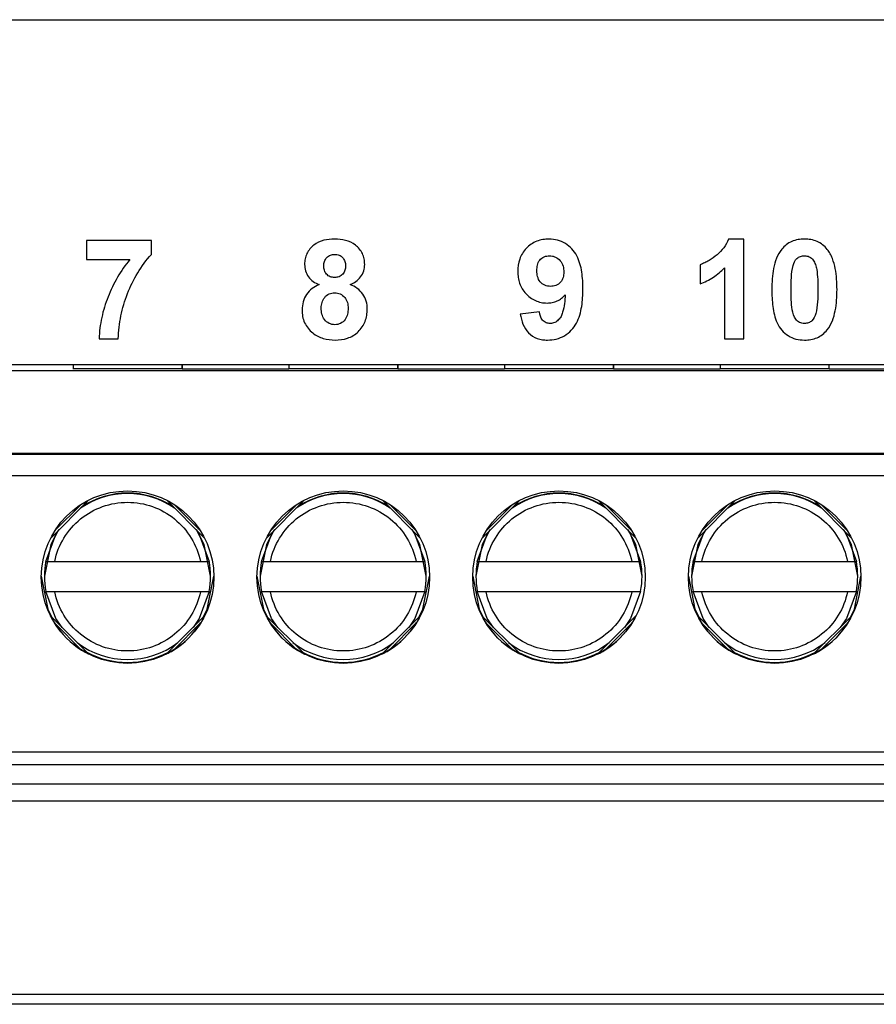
# Model space of a CAD drawing. Header units: millimetres. Extents: x -1111 to 1147, y -743 to 1146.
# Tile 123 of 203: x 206 to 226, y 78 to 101. Entities that reach past the tile are written whole.
import ezdxf

# ---------------------------------------------------------------- set-up
doc = ezdxf.new("R2010")
doc.units = ezdxf.units.MM

msp = doc.modelspace()

# ---------------------------------------------------------------- linework, layer by layer
at = {"color": 7, "linetype": 'Continuous', "lineweight": 25}
for p, q in [((177.19, 100.808), (265.725, 100.808)), ((208.878, 95.69), (207.367, 95.69)), ((207.367, 95.69), (207.367, 95.246)), ((208.878, 95.364), (208.878, 95.69)), ((222.604, 95.72), (222.248, 95.72)), ((222.604, 93.408), (222.604, 95.72)), ((207.367, 95.246), (208.375, 95.246)), ((221.596, 95.127), (221.596, 94.682)), ((222.16, 95.054), (222.16, 93.408)), ((217.871, 94.031), (217.426, 93.981)), ((207.663, 93.408), (208.108, 93.408)), ((222.16, 93.408), (222.604, 93.408)), ((208.167, 92.808), (203.17, 92.808)), ((207.058, 92.808), (207.058, 92.707)), ((209.586, 92.713), (207.058, 92.713)), ((213.17, 92.808), (208.167, 92.808)), ((209.586, 92.808), (209.586, 92.707)), ((209.586, 92.708), (209.586, 92.808)), ((209.586, 92.707), (209.586, 92.708)), ((212.058, 92.707), (209.586, 92.707)), ((212.058, 92.808), (212.058, 92.707)), ((214.586, 92.713), (212.058, 92.713)), ((218.17, 92.808), (213.17, 92.808)), ((214.586, 92.808), (214.586, 92.707)), ((214.586, 92.708), (214.586, 92.808)), ((214.586, 92.707), (214.586, 92.708)), ((217.058, 92.707), (214.586, 92.707)), ((217.058, 92.808), (217.058, 92.707)), ((219.586, 92.713), (217.058, 92.713)), ((223.17, 92.808), (218.17, 92.808)), ((219.586, 92.708), (219.586, 92.808)), ((219.586, 92.808), (219.586, 92.707)), ((219.586, 92.707), (219.586, 92.708)), ((222.058, 92.707), (219.586, 92.707)), ((222.058, 92.808), (222.058, 92.707)), ((224.586, 92.713), (222.058, 92.713)), ((228.17, 92.808), (223.17, 92.808)), ((224.586, 92.708), (224.586, 92.808)), ((224.586, 92.707), (224.586, 92.708)), ((227.058, 92.707), (224.586, 92.707)), ((175.822, 92.675), (240.822, 92.675)), ((175.822, 90.758), (240.822, 90.758)), ((175.822, 90.735), (240.822, 90.735)), ((240.822, 90.23), (175.822, 90.23)), ((206.54, 88.788), (207.415, 89.663)), ((209.23, 89.663), (210.104, 88.788)), ((211.54, 88.788), (212.415, 89.663)), ((214.23, 89.663), (215.104, 88.788)), ((216.54, 88.788), (217.415, 89.663)), ((219.23, 89.663), (220.104, 88.788)), ((221.54, 88.788), (222.415, 89.663)), ((224.23, 89.663), (225.104, 88.788)), ((206.429, 88.25), (206.429, 88.244)), ((206.633, 88.243), (210.011, 88.243)), ((210.215, 88.244), (210.215, 88.25)), ((211.429, 88.25), (211.429, 88.244)), ((211.633, 88.243), (215.011, 88.243)), ((215.215, 88.244), (215.215, 88.25)), ((216.429, 88.25), (216.429, 88.244)), ((216.633, 88.243), (220.011, 88.243)), ((220.215, 88.244), (220.215, 88.25)), ((221.429, 88.25), (221.429, 88.244)), ((221.633, 88.243), (225.011, 88.243)), ((225.215, 88.244), (225.215, 88.25)), ((206.397, 87.905), (206.397, 87.9)), ((210.247, 87.9), (210.247, 87.905)), ((211.397, 87.905), (211.397, 87.9)), ((215.247, 87.9), (215.247, 87.905)), ((216.397, 87.905), (216.397, 87.9)), ((220.247, 87.9), (220.247, 87.905)), ((221.397, 87.905), (221.397, 87.9)), ((225.247, 87.9), (225.247, 87.905)), ((206.429, 87.544), (206.429, 87.55)), ((206.429, 87.55), (210.215, 87.55)), ((210.011, 87.543), (206.633, 87.543)), ((210.215, 87.55), (210.215, 87.544)), ((211.429, 87.544), (211.429, 87.55)), ((211.429, 87.55), (215.215, 87.55)), ((215.011, 87.543), (211.633, 87.543)), ((215.215, 87.55), (215.215, 87.544)), ((216.429, 87.544), (216.429, 87.55)), ((216.429, 87.55), (220.215, 87.55)), ((220.011, 87.543), (216.633, 87.543)), ((220.215, 87.55), (220.215, 87.544)), ((221.429, 87.544), (221.429, 87.55)), ((221.429, 87.55), (225.215, 87.55)), ((225.011, 87.543), (221.633, 87.543)), ((225.215, 87.55), (225.215, 87.544)), ((207.42, 86.099), (206.537, 86.981)), ((206.629, 86.818), (207.257, 86.19)), ((210.107, 86.981), (209.224, 86.099)), ((209.387, 86.19), (210.015, 86.818)), ((212.42, 86.099), (211.537, 86.981)), ((211.629, 86.818), (212.257, 86.19)), ((215.107, 86.981), (214.224, 86.099)), ((214.387, 86.19), (215.015, 86.818)), ((217.42, 86.099), (216.537, 86.981)), ((216.629, 86.818), (217.257, 86.19)), ((220.107, 86.981), (219.224, 86.099)), ((219.387, 86.19), (220.015, 86.818)), ((222.42, 86.099), (221.537, 86.981)), ((221.629, 86.818), (222.257, 86.19)), ((225.107, 86.981), (224.224, 86.099)), ((224.387, 86.19), (225.015, 86.818)), ((175.822, 83.831), (240.822, 83.831)), ((175.822, 83.533), (240.822, 83.533)), ((175.872, 83.084), (240.772, 83.084)), ((240.772, 82.684), (175.872, 82.684)), ((267.58, 78.199), (184.195, 78.199)), ((268.454, 77.975), (182.357, 77.975))]:
    msp.add_line(p, q, dxfattribs=at)
at = {"color": 250, "linetype": 'Continuous', "lineweight": 25}
for p, q in [((207.252, 89.57), (206.632, 88.951)), ((210.012, 88.951), (209.392, 89.57)), ((212.252, 89.57), (211.632, 88.951)), ((215.012, 88.951), (214.392, 89.57)), ((217.252, 89.57), (216.632, 88.951)), ((220.012, 88.951), (219.392, 89.57)), ((222.252, 89.57), (221.632, 88.951)), ((225.012, 88.951), (224.392, 89.57))]:
    msp.add_line(p, q, dxfattribs=at)
at = {"color": 7, "linetype": 'Continuous', "lineweight": 25, "flags": 128}
for points in [[(206.713, 88.961), (206.544, 88.641), (206.397, 87.905), (206.397, 87.905)], [(210.247, 87.905), (210.1, 88.641), (209.931, 88.961)], [(211.713, 88.961), (211.544, 88.641), (211.397, 87.905), (211.397, 87.905)], [(215.247, 87.905), (215.1, 88.641), (214.931, 88.961)], [(216.713, 88.961), (216.544, 88.641), (216.397, 87.905), (216.397, 87.905)], [(220.247, 87.905), (220.1, 88.641), (219.931, 88.961)], [(221.713, 88.961), (221.544, 88.641), (221.397, 87.905), (221.397, 87.905)], [(225.247, 87.905), (225.1, 88.641), (224.931, 88.961)], [(206.322, 87.904), (206.474, 87.139), (206.56, 86.959)], [(210.085, 86.959), (210.17, 87.139), (210.322, 87.904)], [(211.322, 87.904), (211.474, 87.139), (211.56, 86.959)], [(215.085, 86.959), (215.17, 87.139), (215.322, 87.904)], [(216.322, 87.904), (216.474, 87.139), (216.56, 86.959)], [(221.322, 87.904), (221.474, 87.139), (221.56, 86.959)], [(225.085, 86.959), (225.17, 87.139), (225.322, 87.904)], [(206.804, 86.71), (206.661, 86.921), (206.429, 87.544)], [(210.215, 87.544), (209.983, 86.921), (209.843, 86.714)], [(211.804, 86.71), (211.661, 86.921), (211.429, 87.544)], [(215.215, 87.544), (214.983, 86.921), (214.843, 86.714)], [(216.804, 86.71), (216.661, 86.921), (216.429, 87.544)], [(220.215, 87.544), (219.983, 86.921), (219.843, 86.714)], [(221.804, 86.71), (221.661, 86.921), (221.429, 87.544)], [(225.215, 87.544), (224.983, 86.921), (224.843, 86.714)]]:
    msp.add_lwpolyline(points, dxfattribs=at)
at = {"color": 250, "linetype": 'Continuous', "lineweight": 25, "flags": 128}
for points in [[(206.429, 88.244), (206.661, 88.867), (206.734, 88.982)], [(209.91, 88.982), (209.983, 88.867), (210.215, 88.244)], [(211.429, 88.244), (211.661, 88.867), (211.734, 88.982)], [(214.91, 88.982), (214.983, 88.867), (215.215, 88.244)], [(216.429, 88.244), (216.661, 88.867), (216.734, 88.982)], [(219.91, 88.982), (219.983, 88.867), (220.215, 88.244)], [(221.429, 88.244), (221.661, 88.867), (221.734, 88.982)], [(224.91, 88.982), (224.983, 88.867), (225.215, 88.244)]]:
    msp.add_lwpolyline(points, dxfattribs=at)
at = {"color": 7, "linetype": 'Continuous', "lineweight": 25}
for centre in [(208.322, 87.881), (213.322, 87.881), (218.322, 87.881), (223.322, 87.881)]:
    msp.add_circle(centre, 2, dxfattribs=at)
at = {"color": 250, "linetype": 'Continuous', "lineweight": 25}
for centre in [(208.322, 87.894), (213.322, 87.894), (218.322, 87.894), (223.322, 87.894)]:
    msp.add_arc(centre, 1.925, 55.584, 124.416, dxfattribs=at)
at = {"color": 7, "linetype": 'Continuous', "lineweight": 25}
for centre, radius, start, end in [((208.322, 87.905), 1.925, 56.717, 123.2829), ((213.322, 87.905), 1.925, 56.717, 123.2829), ((218.322, 87.905), 1.925, 56.717, 123.2829), ((223.322, 87.905), 1.925, 56.717, 123.2829), ((208.322, 87.9), 1.925, 169.5239, 190.4761), ((208.322, 87.9), 1.925, 349.5239, 10.4761), ((213.322, 87.9), 1.925, 169.5239, 190.4761), ((213.322, 87.9), 1.925, 349.5239, 10.4761), ((218.322, 87.9), 1.925, 169.5239, 190.4761), ((218.322, 87.9), 1.925, 349.5239, 10.4761), ((223.322, 87.9), 1.925, 169.5239, 190.4761), ((223.322, 87.9), 1.925, 349.5239, 10.4761), ((208.322, 87.894), 1.925, 232.6797, 307.3203), ((213.322, 87.894), 1.925, 232.6797, 307.3203), ((218.322, 87.894), 1.925, 232.6797, 307.3203), ((223.322, 87.894), 1.925, 232.6797, 307.3203), ((208.322, 87.904), 2, 241.7937, 298.2063), ((213.322, 87.904), 2, 241.7937, 298.2063), ((218.322, 87.904), 2, 241.7937, 298.2063), ((223.322, 87.904), 2, 241.7937, 298.2063)]:
    msp.add_arc(centre, radius, start, end, dxfattribs=at)
for centre, major_axis, start_param, end_param in [((208.322, 87.892), (0.772, 1.854), 2.52839, 2.976541), ((208.322, 87.892), (-0.772, 1.854), 3.306638, 3.754788), ((213.322, 87.892), (0.772, 1.854), 2.52839, 2.976541), ((213.322, 87.892), (-0.772, 1.854), 3.306638, 3.754788), ((218.322, 87.892), (0.772, 1.854), 2.52839, 2.976541), ((218.322, 87.892), (-0.772, 1.854), 3.306638, 3.754788), ((223.322, 87.892), (0.772, 1.854), 2.52839, 2.976541), ((223.322, 87.892), (-0.772, 1.854), 3.306638, 3.754788)]:
    msp.add_ellipse(centre, major_axis=major_axis, ratio=0.99501, start_param=start_param, end_param=end_param, dxfattribs=at)
for points, knots in [([(213.123, 95.72), (213.037, 95.718), (212.953, 95.712), (212.789, 95.671), (212.709, 95.635), (212.573, 95.53), (212.517, 95.462), (212.461, 95.345), (212.448, 95.305), (212.43, 95.221), (212.427, 95.178), (212.426, 95.134)], [0, 0, 0, 0, 0.25, 0.25, 0.5, 0.5, 0.75, 0.75, 0.875, 0.875, 1, 1, 1, 1]), ([(213.819, 95.134), (213.818, 95.177), (213.815, 95.22), (213.797, 95.303), (213.784, 95.344), (213.729, 95.46), (213.673, 95.527), (213.539, 95.632), (213.46, 95.668), (213.294, 95.712), (213.208, 95.718), (213.123, 95.72)], [0, 0, 0, 0, 0.125, 0.125, 0.25, 0.25, 0.5, 0.5, 0.75, 0.75, 1, 1, 1, 1]), ([(218.093, 95.72), (218.044, 95.719), (217.995, 95.716), (217.899, 95.699), (217.852, 95.687), (217.715, 95.632), (217.632, 95.576), (217.497, 95.435), (217.445, 95.349), (217.38, 95.165), (217.369, 95.066), (217.367, 94.967)], [0, 0, 0, 0, 0.125, 0.125, 0.25, 0.25, 0.5, 0.5, 0.75, 0.75, 1, 1, 1, 1]), ([(218.878, 94.563), (218.877, 94.695), (218.871, 94.826), (218.83, 95.087), (218.797, 95.214), (218.674, 95.449), (218.581, 95.548), (218.414, 95.652), (218.352, 95.678), (218.226, 95.712), (218.159, 95.718), (218.093, 95.72)], [0, 0, 0, 0, 0.25, 0.25, 0.5, 0.5, 0.75, 0.75, 0.875, 0.875, 1, 1, 1, 1]), ([(222.248, 95.72), (222.221, 95.648), (222.186, 95.582), (222.097, 95.459), (222.043, 95.405), (221.927, 95.309), (221.865, 95.265), (221.768, 95.205), (221.735, 95.187), (221.667, 95.154), (221.632, 95.14), (221.596, 95.127)], [0, 0, 0, 0, 0.25, 0.25, 0.5, 0.5, 0.75, 0.75, 0.875, 0.875, 1, 1, 1, 1]), ([(224.012, 95.72), (223.962, 95.718), (223.912, 95.716), (223.813, 95.698), (223.765, 95.684), (223.674, 95.645), (223.63, 95.619), (223.551, 95.559), (223.517, 95.523), (223.485, 95.485)], [0, 0, 0, 0, 0.25, 0.25, 0.5, 0.5, 0.75, 0.75, 1, 1, 1, 1]), ([(224.54, 95.482), (224.508, 95.52), (224.473, 95.557), (224.395, 95.618), (224.351, 95.644), (224.259, 95.684), (224.211, 95.698), (224.112, 95.716), (224.062, 95.718), (224.012, 95.72)], [0, 0, 0, 0, 0.25, 0.25, 0.5, 0.5, 0.75, 0.75, 1, 1, 1, 1]), ([(223.485, 95.485), (223.435, 95.42), (223.395, 95.35), (223.335, 95.199), (223.314, 95.119), (223.265, 94.88), (223.257, 94.716), (223.256, 94.553)], [0, 0, 0, 0, 0.25, 0.25, 0.5, 0.5, 1, 1, 1, 1]), ([(224.767, 94.548), (224.766, 94.711), (224.757, 94.875), (224.711, 95.115), (224.69, 95.194), (224.645, 95.307), (224.629, 95.344), (224.589, 95.416), (224.566, 95.45), (224.54, 95.482)], [0, 0, 0, 0, 0.5, 0.5, 0.75, 0.75, 0.875, 0.875, 1, 1, 1, 1]), ([(208.375, 95.246), (208.27, 95.115), (208.172, 94.979), (208.004, 94.688), (207.931, 94.537), (207.808, 94.224), (207.759, 94.065), (207.706, 93.823), (207.692, 93.741), (207.671, 93.576), (207.666, 93.492), (207.663, 93.408)], [0, 0, 0, 0, 0.25, 0.25, 0.5, 0.5, 0.75, 0.75, 0.875, 0.875, 1, 1, 1, 1]), ([(208.108, 93.408), (208.109, 93.498), (208.114, 93.587), (208.135, 93.765), (208.15, 93.853), (208.206, 94.116), (208.256, 94.288), (208.387, 94.623), (208.467, 94.782), (208.649, 95.088), (208.752, 95.236), (208.878, 95.364)], [0, 0, 0, 0, 0.125, 0.125, 0.25, 0.25, 0.5, 0.5, 0.75, 0.75, 1, 1, 1, 1]), ([(212.871, 95.1), (212.872, 95.134), (212.875, 95.168), (212.896, 95.233), (212.914, 95.264), (212.962, 95.315), (212.991, 95.335), (213.055, 95.359), (213.091, 95.363), (213.125, 95.364)], [0, 0, 0, 0, 0.25, 0.25, 0.5, 0.5, 0.75, 0.75, 1, 1, 1, 1]), ([(213.125, 95.364), (213.159, 95.363), (213.193, 95.359), (213.257, 95.335), (213.285, 95.315), (213.331, 95.265), (213.349, 95.234), (213.37, 95.17), (213.373, 95.135), (213.375, 95.101)], [0, 0, 0, 0, 0.25, 0.25, 0.5, 0.5, 0.75, 0.75, 1, 1, 1, 1]), ([(217.811, 94.987), (217.812, 95.03), (217.814, 95.072), (217.833, 95.156), (217.849, 95.198), (217.902, 95.266), (217.937, 95.292), (218.016, 95.327), (218.059, 95.332), (218.102, 95.334)], [0, 0, 0, 0, 0.25, 0.25, 0.5, 0.5, 0.75, 0.75, 1, 1, 1, 1]), ([(218.102, 95.334), (218.125, 95.333), (218.149, 95.332), (218.194, 95.322), (218.216, 95.315), (218.281, 95.284), (218.318, 95.254), (218.38, 95.183), (218.403, 95.14), (218.428, 95.05), (218.433, 95.003), (218.434, 94.956)], [0, 0, 0, 0, 0.125, 0.125, 0.25, 0.25, 0.5, 0.5, 0.75, 0.75, 1, 1, 1, 1]), ([(223.75, 95.108), (223.77, 95.167), (223.792, 95.228), (223.862, 95.292), (223.89, 95.308), (223.949, 95.329), (223.98, 95.333), (224.012, 95.334)], [0, 0, 0, 0, 0.5, 0.5, 0.75, 0.75, 1, 1, 1, 1]), ([(224.012, 95.334), (224.051, 95.333), (224.089, 95.327), (224.16, 95.293), (224.191, 95.267), (224.236, 95.202), (224.252, 95.166), (224.278, 95.092), (224.289, 95.054), (224.321, 94.862), (224.323, 94.705), (224.323, 94.548)], [0, 0, 0, 0, 0.125, 0.125, 0.25, 0.25, 0.375, 0.375, 0.5, 0.5, 1, 1, 1, 1]), ([(212.426, 95.134), (212.428, 95.083), (212.433, 95.032), (212.464, 94.935), (212.486, 94.888), (212.545, 94.804), (212.583, 94.768), (212.666, 94.708), (212.713, 94.685), (212.76, 94.665)], [0, 0, 0, 0, 0.25, 0.25, 0.5, 0.5, 0.75, 0.75, 1, 1, 1, 1]), ([(213.121, 94.831), (213.087, 94.832), (213.052, 94.835), (212.987, 94.86), (212.958, 94.88), (212.912, 94.932), (212.895, 94.963), (212.874, 95.03), (212.872, 95.065), (212.871, 95.1)], [0, 0, 0, 0, 0.25, 0.25, 0.5, 0.5, 0.75, 0.75, 1, 1, 1, 1]), ([(213.375, 95.101), (213.373, 95.066), (213.371, 95.032), (213.35, 94.965), (213.333, 94.933), (213.287, 94.881), (213.257, 94.861), (213.192, 94.836), (213.156, 94.832), (213.121, 94.831)], [0, 0, 0, 0, 0.25, 0.25, 0.5, 0.5, 0.75, 0.75, 1, 1, 1, 1]), ([(213.482, 94.665), (213.529, 94.686), (213.575, 94.708), (213.657, 94.768), (213.694, 94.804), (213.756, 94.886), (213.78, 94.933), (213.812, 95.031), (213.817, 95.082), (213.819, 95.134)], [0, 0, 0, 0, 0.25, 0.25, 0.5, 0.5, 0.75, 0.75, 1, 1, 1, 1]), ([(221.596, 94.682), (221.702, 94.723), (221.805, 94.774), (221.995, 94.899), (222.08, 94.973), (222.16, 95.054)], [0, 0, 0, 0, 0.5, 0.5, 1, 1, 1, 1]), ([(223.701, 94.548), (223.701, 94.642), (223.702, 94.736), (223.715, 94.923), (223.725, 95.017), (223.75, 95.108)], [0, 0, 0, 0, 0.5, 0.5, 1, 1, 1, 1]), ([(217.367, 94.967), (217.368, 94.921), (217.37, 94.875), (217.384, 94.784), (217.394, 94.739), (217.439, 94.608), (217.488, 94.527), (217.614, 94.389), (217.69, 94.333), (217.817, 94.275), (217.861, 94.261), (217.951, 94.242), (217.999, 94.239), (218.045, 94.238)], [0, 0, 0, 0, 0.125, 0.125, 0.25, 0.25, 0.5, 0.5, 0.75, 0.75, 0.875, 0.875, 1, 1, 1, 1]), ([(218.126, 94.623), (218.081, 94.625), (218.036, 94.631), (217.952, 94.667), (217.914, 94.694), (217.856, 94.764), (217.838, 94.807), (217.815, 94.895), (217.812, 94.941), (217.811, 94.987)], [0, 0, 0, 0, 0.25, 0.25, 0.5, 0.5, 0.75, 0.75, 1, 1, 1, 1]), ([(218.434, 94.956), (218.433, 94.914), (218.429, 94.871), (218.406, 94.79), (218.386, 94.751), (218.327, 94.688), (218.291, 94.663), (218.212, 94.631), (218.169, 94.625), (218.126, 94.623)], [0, 0, 0, 0, 0.25, 0.25, 0.5, 0.5, 0.75, 0.75, 1, 1, 1, 1]), ([(212.76, 94.665), (212.702, 94.64), (212.648, 94.611), (212.548, 94.536), (212.504, 94.489), (212.436, 94.385), (212.41, 94.326), (212.375, 94.206), (212.369, 94.142), (212.367, 94.079)], [0, 0, 0, 0, 0.25, 0.25, 0.5, 0.5, 0.75, 0.75, 1, 1, 1, 1]), ([(213.878, 94.098), (213.878, 94.16), (213.871, 94.221), (213.835, 94.339), (213.808, 94.395), (213.738, 94.495), (213.694, 94.54), (213.595, 94.613), (213.539, 94.641), (213.482, 94.665)], [0, 0, 0, 0, 0.25, 0.25, 0.5, 0.5, 0.75, 0.75, 1, 1, 1, 1]), ([(218.058, 93.379), (218.127, 93.38), (218.194, 93.386), (218.326, 93.419), (218.39, 93.445), (218.564, 93.549), (218.662, 93.651), (218.792, 93.891), (218.827, 94.024), (218.871, 94.292), (218.876, 94.427), (218.878, 94.563)], [0, 0, 0, 0, 0.125, 0.125, 0.25, 0.25, 0.5, 0.5, 0.75, 0.75, 1, 1, 1, 1]), ([(223.256, 94.553), (223.257, 94.421), (223.262, 94.289), (223.296, 94.026), (223.325, 93.897), (223.433, 93.655), (223.523, 93.551), (223.69, 93.446), (223.752, 93.42), (223.879, 93.386), (223.945, 93.38), (224.012, 93.379)], [0, 0, 0, 0, 0.25, 0.25, 0.5, 0.5, 0.75, 0.75, 0.875, 0.875, 1, 1, 1, 1]), ([(224.012, 93.764), (223.973, 93.766), (223.934, 93.771), (223.863, 93.805), (223.832, 93.83), (223.766, 93.927), (223.742, 94.004), (223.714, 94.158), (223.71, 94.236), (223.702, 94.392), (223.701, 94.47), (223.701, 94.548)], [0, 0, 0, 0, 0.125, 0.125, 0.25, 0.25, 0.5, 0.5, 0.75, 0.75, 1, 1, 1, 1]), ([(224.323, 94.548), (224.322, 94.455), (224.321, 94.361), (224.308, 94.174), (224.298, 94.081), (224.273, 93.991)], [0, 0, 0, 0, 0.5, 0.5, 1, 1, 1, 1]), ([(224.539, 93.613), (224.589, 93.679), (224.629, 93.749), (224.689, 93.9), (224.709, 93.98), (224.758, 94.22), (224.766, 94.384), (224.767, 94.548)], [0, 0, 0, 0, 0.25, 0.25, 0.5, 0.5, 1, 1, 1, 1]), ([(212.811, 94.121), (212.813, 94.165), (212.818, 94.209), (212.846, 94.292), (212.865, 94.332), (212.917, 94.403), (212.952, 94.433), (213.033, 94.468), (213.078, 94.474), (213.122, 94.475)], [0, 0, 0, 0, 0.25, 0.25, 0.5, 0.5, 0.75, 0.75, 1, 1, 1, 1]), ([(213.122, 94.475), (213.166, 94.474), (213.211, 94.467), (213.291, 94.429), (213.326, 94.4), (213.383, 94.332), (213.404, 94.291), (213.429, 94.206), (213.433, 94.161), (213.434, 94.116)], [0, 0, 0, 0, 0.25, 0.25, 0.5, 0.5, 0.75, 0.75, 1, 1, 1, 1]), ([(218.045, 94.238), (218.086, 94.239), (218.126, 94.242), (218.205, 94.258), (218.243, 94.27), (218.315, 94.303), (218.35, 94.324), (218.414, 94.372), (218.442, 94.401), (218.469, 94.43)], [0, 0, 0, 0, 0.25, 0.25, 0.5, 0.5, 0.75, 0.75, 1, 1, 1, 1]), ([(218.469, 94.43), (218.464, 94.361), (218.459, 94.293), (218.439, 94.156), (218.428, 94.089), (218.397, 93.99), (218.385, 93.958), (218.353, 93.897), (218.331, 93.869), (218.283, 93.82), (218.254, 93.799), (218.191, 93.771), (218.156, 93.765), (218.121, 93.764)], [0, 0, 0, 0, 0.25, 0.25, 0.5, 0.5, 0.625, 0.625, 0.75, 0.75, 0.875, 0.875, 1, 1, 1, 1]), ([(212.367, 94.079), (212.368, 94.028), (212.371, 93.977), (212.39, 93.876), (212.405, 93.828), (212.447, 93.735), (212.474, 93.691), (212.537, 93.611), (212.574, 93.577), (212.613, 93.544)], [0, 0, 0, 0, 0.25, 0.25, 0.5, 0.5, 0.75, 0.75, 1, 1, 1, 1]), ([(213.128, 93.734), (213.081, 93.735), (213.034, 93.744), (212.951, 93.786), (212.915, 93.818), (212.858, 93.893), (212.839, 93.937), (212.815, 94.028), (212.812, 94.074), (212.811, 94.121)], [0, 0, 0, 0, 0.25, 0.25, 0.5, 0.5, 0.75, 0.75, 1, 1, 1, 1]), ([(213.434, 94.116), (213.433, 94.07), (213.431, 94.025), (213.409, 93.935), (213.392, 93.892), (213.337, 93.817), (213.302, 93.786), (213.221, 93.744), (213.174, 93.735), (213.128, 93.734)], [0, 0, 0, 0, 0.25, 0.25, 0.5, 0.5, 0.75, 0.75, 1, 1, 1, 1]), ([(213.135, 93.379), (213.232, 93.381), (213.328, 93.391), (213.512, 93.453), (213.597, 93.504), (213.738, 93.639), (213.794, 93.721), (213.846, 93.857), (213.859, 93.904), (213.875, 94), (213.877, 94.049), (213.878, 94.098)], [0, 0, 0, 0, 0.25, 0.25, 0.5, 0.5, 0.75, 0.75, 0.875, 0.875, 1, 1, 1, 1]), ([(217.426, 93.981), (217.44, 93.902), (217.457, 93.823), (217.519, 93.674), (217.561, 93.604), (217.674, 93.487), (217.744, 93.444), (217.858, 93.403), (217.897, 93.393), (217.977, 93.381), (218.018, 93.379), (218.058, 93.379)], [0, 0, 0, 0, 0.25, 0.25, 0.5, 0.5, 0.75, 0.75, 0.875, 0.875, 1, 1, 1, 1]), ([(218.121, 93.764), (218.087, 93.765), (218.054, 93.769), (217.99, 93.794), (217.962, 93.815), (217.896, 93.893), (217.88, 93.963), (217.871, 94.031)], [0, 0, 0, 0, 0.25, 0.25, 0.5, 0.5, 1, 1, 1, 1]), ([(224.273, 93.991), (224.254, 93.931), (224.231, 93.87), (224.161, 93.806), (224.134, 93.79), (224.075, 93.769), (224.043, 93.765), (224.012, 93.764)], [0, 0, 0, 0, 0.5, 0.5, 0.75, 0.75, 1, 1, 1, 1]), ([(212.613, 93.544), (212.651, 93.516), (212.689, 93.49), (212.772, 93.447), (212.815, 93.429), (212.948, 93.39), (213.042, 93.381), (213.135, 93.379)], [0, 0, 0, 0, 0.25, 0.25, 0.5, 0.5, 1, 1, 1, 1]), ([(224.012, 93.379), (224.062, 93.38), (224.112, 93.382), (224.211, 93.4), (224.258, 93.414), (224.35, 93.453), (224.394, 93.479), (224.472, 93.539), (224.506, 93.575), (224.539, 93.613)], [0, 0, 0, 0, 0.25, 0.25, 0.5, 0.5, 0.75, 0.75, 1, 1, 1, 1]), ([(206.633, 88.243), (206.713, 88.631), (206.925, 88.98), (207.541, 89.481), (207.925, 89.617), (208.719, 89.617), (209.103, 89.481), (209.719, 88.98), (209.931, 88.631), (210.011, 88.243)], [0, 0, 0, 0, 0.25, 0.25, 0.5, 0.5, 0.75, 0.75, 1, 1, 1, 1]), ([(211.633, 88.243), (211.713, 88.631), (211.925, 88.98), (212.541, 89.481), (212.925, 89.617), (213.719, 89.617), (214.103, 89.481), (214.719, 88.98), (214.931, 88.631), (215.011, 88.243)], [0, 0, 0, 0, 0.25, 0.25, 0.5, 0.5, 0.75, 0.75, 1, 1, 1, 1]), ([(216.633, 88.243), (216.713, 88.631), (216.925, 88.98), (217.541, 89.481), (217.925, 89.617), (218.719, 89.617), (219.103, 89.481), (219.719, 88.98), (219.931, 88.631), (220.011, 88.243)], [0, 0, 0, 0, 0.25, 0.25, 0.5, 0.5, 0.75, 0.75, 1, 1, 1, 1]), ([(221.633, 88.243), (221.713, 88.631), (221.925, 88.98), (222.541, 89.481), (222.925, 89.617), (223.719, 89.617), (224.103, 89.481), (224.719, 88.98), (224.931, 88.631), (225.011, 88.243)], [0, 0, 0, 0, 0.25, 0.25, 0.5, 0.5, 0.75, 0.75, 1, 1, 1, 1]), ([(206.429, 88.244), (206.429, 88.244), (206.452, 88.243), (206.527, 88.243), (206.58, 88.243), (206.633, 88.243)], [0, 0, 0, 0, 0.5, 0.5, 1, 1, 1, 1]), ([(210.011, 88.243), (210.064, 88.243), (210.117, 88.243), (210.192, 88.243), (210.215, 88.244), (210.215, 88.244)], [0, 0, 0, 0, 0.5, 0.5, 1, 1, 1, 1]), ([(211.429, 88.244), (211.429, 88.244), (211.452, 88.243), (211.527, 88.243), (211.58, 88.243), (211.633, 88.243)], [0, 0, 0, 0, 0.5, 0.5, 1, 1, 1, 1]), ([(215.011, 88.243), (215.064, 88.243), (215.117, 88.243), (215.192, 88.243), (215.215, 88.244), (215.215, 88.244)], [0, 0, 0, 0, 0.5, 0.5, 1, 1, 1, 1]), ([(216.429, 88.244), (216.429, 88.244), (216.452, 88.243), (216.527, 88.243), (216.58, 88.243), (216.633, 88.243)], [0, 0, 0, 0, 0.5, 0.5, 1, 1, 1, 1]), ([(220.011, 88.243), (220.064, 88.243), (220.117, 88.243), (220.192, 88.243), (220.215, 88.244), (220.215, 88.244)], [0, 0, 0, 0, 0.5, 0.5, 1, 1, 1, 1]), ([(221.429, 88.244), (221.429, 88.244), (221.452, 88.243), (221.527, 88.243), (221.58, 88.243), (221.633, 88.243)], [0, 0, 0, 0, 0.5, 0.5, 1, 1, 1, 1]), ([(225.011, 88.243), (225.064, 88.243), (225.117, 88.243), (225.192, 88.243), (225.215, 88.244), (225.215, 88.244)], [0, 0, 0, 0, 0.5, 0.5, 1, 1, 1, 1]), ([(206.633, 87.543), (206.58, 87.543), (206.527, 87.543), (206.452, 87.543), (206.429, 87.544), (206.429, 87.544)], [0, 0, 0, 0, 0.5, 0.5, 1, 1, 1, 1]), ([(210.011, 87.543), (209.931, 87.154), (209.719, 86.805), (209.103, 86.304), (208.719, 86.168), (207.925, 86.168), (207.541, 86.304), (206.925, 86.805), (206.713, 87.154), (206.633, 87.543)], [0, 0, 0, 0, 0.25, 0.25, 0.5, 0.5, 0.75, 0.75, 1, 1, 1, 1]), ([(210.215, 87.544), (210.215, 87.544), (210.192, 87.543), (210.117, 87.543), (210.064, 87.543), (210.011, 87.543)], [0, 0, 0, 0, 0.5, 0.5, 1, 1, 1, 1]), ([(211.633, 87.543), (211.58, 87.543), (211.527, 87.543), (211.452, 87.543), (211.429, 87.544), (211.429, 87.544)], [0, 0, 0, 0, 0.5, 0.5, 1, 1, 1, 1]), ([(215.011, 87.543), (214.931, 87.154), (214.719, 86.805), (214.103, 86.304), (213.719, 86.168), (212.925, 86.168), (212.541, 86.304), (211.925, 86.805), (211.713, 87.154), (211.633, 87.543)], [0, 0, 0, 0, 0.25, 0.25, 0.5, 0.5, 0.75, 0.75, 1, 1, 1, 1]), ([(215.215, 87.544), (215.215, 87.544), (215.192, 87.543), (215.117, 87.543), (215.064, 87.543), (215.011, 87.543)], [0, 0, 0, 0, 0.5, 0.5, 1, 1, 1, 1]), ([(216.633, 87.543), (216.58, 87.543), (216.527, 87.543), (216.452, 87.543), (216.429, 87.544), (216.429, 87.544)], [0, 0, 0, 0, 0.5, 0.5, 1, 1, 1, 1]), ([(220.011, 87.543), (219.931, 87.154), (219.719, 86.805), (219.103, 86.304), (218.719, 86.168), (217.925, 86.168), (217.541, 86.304), (216.925, 86.805), (216.713, 87.154), (216.633, 87.543)], [0, 0, 0, 0, 0.25, 0.25, 0.5, 0.5, 0.75, 0.75, 1, 1, 1, 1]), ([(220.215, 87.544), (220.215, 87.544), (220.192, 87.543), (220.117, 87.543), (220.064, 87.543), (220.011, 87.543)], [0, 0, 0, 0, 0.5, 0.5, 1, 1, 1, 1]), ([(221.633, 87.543), (221.58, 87.543), (221.527, 87.543), (221.452, 87.543), (221.429, 87.544), (221.429, 87.544)], [0, 0, 0, 0, 0.5, 0.5, 1, 1, 1, 1]), ([(225.011, 87.543), (224.931, 87.154), (224.719, 86.805), (224.103, 86.304), (223.719, 86.168), (222.925, 86.168), (222.541, 86.304), (221.925, 86.805), (221.713, 87.154), (221.633, 87.543)], [0, 0, 0, 0, 0.25, 0.25, 0.5, 0.5, 0.75, 0.75, 1, 1, 1, 1]), ([(225.215, 87.544), (225.215, 87.544), (225.192, 87.543), (225.117, 87.543), (225.064, 87.543), (225.011, 87.543)], [0, 0, 0, 0, 0.5, 0.5, 1, 1, 1, 1]), ([(206.539, 86.978), (206.537, 86.982), (206.536, 86.982), (206.54, 86.975), (206.543, 86.969), (206.554, 86.948), (206.563, 86.932), (206.589, 86.884), (206.608, 86.851), (206.629, 86.818)], [0, 0, 0, 0, 0.125, 0.125, 0.25, 0.25, 0.5, 0.5, 1, 1, 1, 1]), ([(210.015, 86.818), (210.027, 86.837), (210.05, 86.875), (210.076, 86.922), (210.093, 86.954), (210.102, 86.971), (210.106, 86.979), (210.107, 86.982), (210.107, 86.981), (210.107, 86.981)], [0, 0, 0, 0, 0.313226, 0.615558, 0.761594, 0.874251, 0.935407, 0.98701, 1, 1, 1, 1]), ([(211.539, 86.978), (211.537, 86.982), (211.536, 86.982), (211.54, 86.975), (211.543, 86.969), (211.554, 86.948), (211.563, 86.932), (211.589, 86.884), (211.608, 86.851), (211.629, 86.818)], [0, 0, 0, 0, 0.125, 0.125, 0.25, 0.25, 0.5, 0.5, 1, 1, 1, 1]), ([(215.015, 86.818), (215.027, 86.837), (215.05, 86.875), (215.076, 86.922), (215.093, 86.954), (215.102, 86.971), (215.106, 86.979), (215.107, 86.982), (215.107, 86.981), (215.107, 86.981)], [0, 0, 0, 0, 0.313226, 0.615558, 0.761594, 0.874251, 0.935407, 0.98701, 1, 1, 1, 1]), ([(216.539, 86.978), (216.537, 86.982), (216.536, 86.982), (216.54, 86.975), (216.543, 86.969), (216.554, 86.948), (216.563, 86.932), (216.589, 86.884), (216.608, 86.851), (216.629, 86.818)], [0, 0, 0, 0, 0.125, 0.125, 0.25, 0.25, 0.5, 0.5, 1, 1, 1, 1]), ([(220.015, 86.818), (220.027, 86.837), (220.05, 86.875), (220.076, 86.922), (220.093, 86.954), (220.102, 86.971), (220.106, 86.979), (220.107, 86.982), (220.107, 86.981), (220.107, 86.981)], [0, 0, 0, 0, 0.3132255, 0.6155575, 0.7615945, 0.8742508, 0.935407, 0.9870104, 1, 1, 1, 1]), ([(221.539, 86.978), (221.537, 86.982), (221.536, 86.982), (221.54, 86.975), (221.543, 86.969), (221.554, 86.948), (221.563, 86.932), (221.589, 86.884), (221.608, 86.851), (221.629, 86.818)], [0, 0, 0, 0, 0.125, 0.125, 0.25, 0.25, 0.5, 0.5, 1, 1, 1, 1]), ([(225.015, 86.818), (225.027, 86.837), (225.05, 86.875), (225.076, 86.922), (225.093, 86.954), (225.102, 86.971), (225.106, 86.979), (225.107, 86.982), (225.107, 86.981), (225.107, 86.981)], [0, 0, 0, 0, 0.313226, 0.615558, 0.761594, 0.874251, 0.935407, 0.98701, 1, 1, 1, 1]), ([(207.257, 86.19), (207.277, 86.178), (207.314, 86.155), (207.361, 86.129), (207.394, 86.112), (207.41, 86.103), (207.418, 86.099), (207.42, 86.098), (207.42, 86.098), (207.42, 86.098)], [0, 0, 0, 0, 0.313226, 0.615558, 0.761595, 0.874251, 0.935407, 0.98701, 1, 1, 1, 1]), ([(209.227, 86.1), (209.223, 86.098), (209.223, 86.098), (209.23, 86.101), (209.237, 86.104), (209.257, 86.115), (209.273, 86.123), (209.321, 86.15), (209.354, 86.169), (209.387, 86.19)], [0, 0, 0, 0, 0.125, 0.125, 0.25, 0.25, 0.5, 0.5, 1, 1, 1, 1]), ([(212.257, 86.19), (212.277, 86.178), (212.314, 86.155), (212.361, 86.129), (212.394, 86.112), (212.41, 86.103), (212.418, 86.099), (212.42, 86.098), (212.42, 86.098), (212.42, 86.098)], [0, 0, 0, 0, 0.3132256, 0.6155576, 0.7615945, 0.8742509, 0.9354071, 0.9870105, 1, 1, 1, 1]), ([(214.227, 86.1), (214.223, 86.098), (214.223, 86.098), (214.23, 86.101), (214.237, 86.104), (214.257, 86.115), (214.273, 86.123), (214.321, 86.15), (214.354, 86.169), (214.387, 86.19)], [0, 0, 0, 0, 0.125, 0.125, 0.25, 0.25, 0.5, 0.5, 1, 1, 1, 1]), ([(217.257, 86.19), (217.277, 86.178), (217.314, 86.155), (217.361, 86.129), (217.394, 86.112), (217.41, 86.103), (217.418, 86.099), (217.42, 86.098), (217.42, 86.098), (217.42, 86.098)], [0, 0, 0, 0, 0.313226, 0.615558, 0.761595, 0.874251, 0.935407, 0.98701, 1, 1, 1, 1]), ([(219.227, 86.1), (219.223, 86.098), (219.223, 86.098), (219.23, 86.101), (219.237, 86.104), (219.257, 86.115), (219.273, 86.123), (219.321, 86.15), (219.354, 86.169), (219.387, 86.19)], [0, 0, 0, 0, 0.125, 0.125, 0.25, 0.25, 0.5, 0.5, 1, 1, 1, 1]), ([(222.257, 86.19), (222.277, 86.178), (222.314, 86.155), (222.361, 86.129), (222.394, 86.112), (222.41, 86.103), (222.418, 86.099), (222.42, 86.098), (222.42, 86.098), (222.42, 86.098)], [0, 0, 0, 0, 0.313226, 0.615558, 0.761595, 0.874251, 0.935407, 0.98701, 1, 1, 1, 1]), ([(224.227, 86.1), (224.223, 86.098), (224.223, 86.098), (224.23, 86.101), (224.237, 86.104), (224.257, 86.115), (224.273, 86.123), (224.321, 86.15), (224.354, 86.169), (224.387, 86.19)], [0, 0, 0, 0, 0.125, 0.125, 0.25, 0.25, 0.5, 0.5, 1, 1, 1, 1])]:
    msp.add_open_spline(points, degree=3, knots=knots, dxfattribs=at)

doc.saveas('drawing.dxf')
